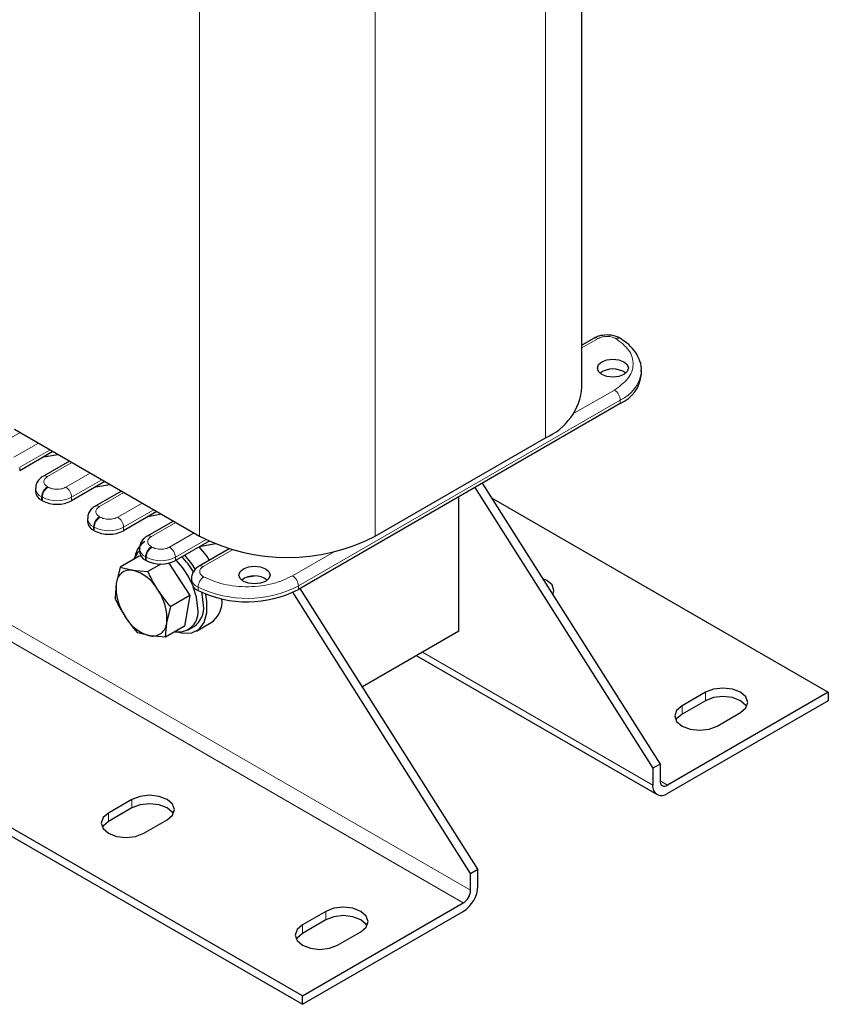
# Model space of a CAD drawing. Header units: millimetres. Extents: x 5 to 418, y 2 to 292.
# Tile 24 of 43: x 283 to 314, y 51 to 89. Entities that reach past the tile are written whole.
import ezdxf

# ---------------------------------------------------------------- set-up
doc = ezdxf.new("R2010")
doc.units = ezdxf.units.MM

msp = doc.modelspace()

# ---------------------------------------------------------------- linework, layer by layer
at = {"color": 7, "linetype": 'Continuous', "lineweight": 25}
for p, q in [((304.4663, 74.618), (304.4663, 97.058)), ((293.6559, 51.0791), (243.3099, 80.1433)), ((243.3099, 79.8166), (293.6559, 50.7525)), ((304.9358, 76.511), (304.4663, 76.2399)), ((306.7655, 75.1241), (306.7655, 75.2548)), ((305.9454, 73.9812), (293.5004, 66.7968)), ((282.5261, 72.9852), (289.682, 68.8542)), ((296.4702, 68.8542), (303.0604, 72.6587)), ((284.011, 72.128), (282.7241, 71.385)), ((283.658, 71.9242), (284.2027, 72.0173)), ((284.6527, 71.7576), (283.6389, 71.1723)), ((286.0192, 70.9687), (284.7322, 70.2257)), ((285.6662, 70.7649), (286.2109, 70.858)), ((300.6122, 70.9024), (307.4869, 60.0434)), ((283.3383, 70.6992), (283.3383, 70.5686)), ((286.6608, 70.5983), (285.6471, 70.013)), ((300.3293, 70.7391), (307.2041, 59.8802)), ((283.6009, 70.2257), (283.5726, 70.242)), ((299.7088, 65.187), (299.7088, 70.3808)), ((300.9705, 70.3364), (313.9923, 62.8191)), ((288.0274, 69.8094), (286.7404, 69.0664)), ((288.2191, 69.6987), (287.6744, 69.6056)), ((285.3465, 69.5399), (285.3465, 69.4093)), ((288.669, 69.439), (287.6552, 68.8537)), ((285.609, 69.0664), (285.5808, 69.0827)), ((290.0541, 68.6607), (288.7486, 67.9071)), ((290.3021, 68.5522), (289.6826, 68.4463)), ((287.3546, 68.3806), (287.3546, 68.25)), ((290.8264, 68.3658), (289.6646, 67.6951)), ((287.3477, 68.0749), (286.6114, 67.6498)), ((287.4229, 68.0633), (287.3477, 68.0749)), ((287.6172, 67.9071), (287.5889, 67.9234)), ((288.1809, 67.7718), (287.6845, 67.4853)), ((288.4879, 67.8067), (289.2984, 66.5579)), ((286.6114, 67.6498), (286.458, 67.0238)), ((286.6114, 67.6498), (287.0922, 67.5354)), ((287.0922, 67.5354), (287.6845, 67.4853)), ((286.458, 67.0238), (286.416, 66.4621)), ((288.8402, 67.264), (288.9011, 67.1701)), ((289.3639, 67.222), (289.3639, 67.0913)), ((291.8046, 67.3064), (291.4754, 67.2501)), ((300.1613, 55.8145), (293.2807, 66.6827)), ((300.4442, 55.9777), (293.5694, 66.8366)), ((289.2984, 66.5579), (288.5622, 66.1329)), ((289.2984, 66.5579), (289.103, 65.3701)), ((288.4088, 65.5068), (288.5622, 66.1329)), ((288.3668, 64.9451), (288.4088, 65.5068)), ((289.5647, 65.1863), (290.1304, 65.5129)), ((287.7745, 64.9952), (287.2937, 65.1097)), ((289.103, 65.3701), (288.3668, 64.9451)), ((289.2384, 65.2289), (289.4647, 65.3595)), ((299.7088, 65.187), (295.9775, 63.033)), ((288.3668, 64.9451), (287.7745, 64.9952)), ((298.0599, 64.2351), (307.3698, 58.8607)), ((313.9923, 62.8191), (307.7698, 59.2269)), ((309.2406, 62.8191), (308.3355, 62.2966)), ((313.9923, 62.8191), (313.9923, 62.4925)), ((313.9923, 62.4925), (307.7698, 58.9003)), ((309.2406, 62.4925), (308.3355, 61.97)), ((309.6931, 61.5128), (310.5982, 62.0353)), ((307.4869, 60.0434), (307.2041, 59.8802)), ((307.2041, 59.8802), (307.2041, 59.2269)), ((307.4869, 60.0434), (307.4869, 59.3902)), ((287.0657, 58.6717), (286.1606, 58.1492)), ((287.0657, 58.3451), (286.1606, 57.8226)), ((287.5182, 57.3655), (288.4233, 57.888)), ((300.1613, 55.8145), (300.4442, 55.9777)), ((300.4442, 55.3245), (300.4442, 55.9777)), ((300.1613, 55.1612), (300.1613, 55.8145)), ((293.6559, 51.0791), (299.8785, 54.6713)), ((294.561, 54.3448), (293.6559, 53.8223)), ((293.6559, 50.7525), (299.8785, 54.3447)), ((294.561, 54.0181), (293.6559, 53.4956)), ((295.0136, 53.0385), (295.9187, 53.561)), ((293.6559, 50.7525), (293.6559, 51.0791))]:
    msp.add_line(p, q, dxfattribs=at)
at = {"color": 7, "linetype": 'Continuous', "lineweight": 18}
for p, q in [((303.0604, 95.8811), (303.0604, 72.6587)), ((296.4702, 92.0766), (296.4702, 68.8542)), ((289.682, 90.6519), (289.682, 68.8542)), ((249.8153, 84.2253), (300.1613, 55.1612)), ((299.8785, 54.6713), (249.5325, 83.7355)), ((304.4663, 76.1317), (305.0958, 76.4951)), ((305.7192, 74.5037), (304.1153, 73.5778)), ((305.9454, 74.1118), (293.5004, 66.9274)), ((305.9454, 73.9812), (305.9454, 74.1118)), ((281.7907, 72.3158), (282.7382, 72.8628)), ((283.4453, 72.4546), (282.4978, 71.9076)), ((282.7241, 71.5156), (283.8979, 72.1933)), ((283.7989, 71.1565), (284.7464, 71.7035)), ((282.7241, 71.385), (282.7241, 71.5156)), ((285.4535, 71.2953), (284.506, 70.7483)), ((284.7322, 70.3563), (285.9061, 71.034)), ((283.8271, 70.7483), (283.7989, 70.7646)), ((285.807, 69.9972), (286.7546, 70.5442)), ((283.6009, 70.3563), (283.5726, 70.3727)), ((283.5726, 70.242), (283.5726, 70.3727)), ((283.6009, 70.3563), (283.6009, 70.2257)), ((284.7322, 70.2257), (284.7322, 70.3563)), ((287.4617, 70.136), (286.5141, 69.589)), ((286.7404, 69.197), (287.9143, 69.8747)), ((285.8353, 69.589), (285.807, 69.6053)), ((287.8152, 68.8379), (288.7627, 69.3849)), ((285.609, 69.197), (285.5808, 69.2134)), ((285.5808, 69.0827), (285.5808, 69.2134)), ((285.609, 69.0664), (285.609, 69.197)), ((286.7404, 69.0664), (286.7404, 69.197)), ((289.4699, 68.9767), (288.5223, 68.4297)), ((288.7486, 68.0377), (289.931, 68.7203)), ((287.8435, 68.4297), (287.8152, 68.446)), ((289.8245, 67.6792), (290.9504, 68.3291)), ((294.878, 68.2452), (293.2741, 67.3193)), ((287.6172, 68.0377), (287.5889, 68.0541)), ((287.5889, 67.9234), (287.5889, 68.0541)), ((287.6172, 67.9071), (287.6172, 68.0377)), ((288.7486, 67.9071), (288.7486, 68.0377)), ((289.6213, 66.752), (289.6213, 66.8826)), ((293.5004, 66.7968), (293.5004, 66.9274)), ((298.2943, 64.3704), (307.2041, 59.2269)), ((309.2406, 62.4925), (309.2406, 62.8191)), ((308.3355, 61.97), (308.3355, 62.2966)), ((307.4869, 59.3902), (307.7698, 59.2269)), ((287.0657, 58.3451), (287.0657, 58.6717)), ((286.1606, 57.8226), (286.1606, 58.1492)), ((294.561, 54.0181), (294.561, 54.3448)), ((293.6559, 53.4956), (293.6559, 53.8223))]:
    msp.add_line(p, q, dxfattribs=at)
at = {"color": 7, "linetype": 'Continuous', "lineweight": 25, "flags": 128}
for points in [[(306.0869, 75.1079), (305.8922, 75.0328), (305.6626, 75.0064), (305.433, 75.0328), (305.2383, 75.1079), (305.1083, 75.2203), (305.0626, 75.3528), (305.1083, 75.4854), (305.2383, 75.5977), (305.433, 75.6728), (305.6626, 75.6992), (305.8922, 75.6728), (306.0869, 75.5977), (306.2169, 75.4854), (306.2626, 75.3528), (306.2169, 75.2203), (306.0869, 75.1079)], [(287.3546, 68.2882), (287.2677, 68.2005), (287.1311, 67.9498)], [(290.0673, 67.9275), (289.946, 68.1084), (289.6691, 68.444)], [(289.5204, 67.5706), (289.3803, 67.7818), (289.1068, 68.1139)], [(292.2276, 67.1071), (292.0329, 67.032), (291.8033, 67.0056), (291.5737, 67.032), (291.379, 67.1071), (291.249, 67.2195), (291.2033, 67.352), (291.249, 67.4846), (291.379, 67.5969), (291.5737, 67.672), (291.8033, 67.6984), (292.0329, 67.672), (292.2276, 67.5969), (292.3576, 67.4846), (292.4033, 67.352), (292.3576, 67.2195), (292.2276, 67.1071)], [(303.3414, 66.5909), (303.384, 66.7542), (303.311, 66.9662), (303.1029, 67.146), (302.9433, 67.2203)], [(289.6113, 66.053), (289.5597, 66.4969), (289.435, 66.9011)], [(289.8375, 66.1837), (289.786, 66.6275), (289.7747, 66.676)], [(303.3414, 66.5909), (303.311, 66.6396), (303.3104, 66.6404)], [(288.8777, 65.1452), (289.0383, 65.1062), (289.3803, 65.1134), (289.6618, 65.2545), (289.8619, 65.519), (289.9658, 65.8872), (289.9658, 66.332), (289.9173, 66.6145)], [(310.5982, 62.0353), (310.8063, 62.2151), (310.8794, 62.4272), (310.8063, 62.6393), (310.5982, 62.8191), (310.2868, 62.9392), (309.9194, 62.9814), (309.552, 62.9392), (309.2406, 62.8191)], [(310.8368, 62.2639), (310.8063, 62.3127), (310.5982, 62.4925), (310.2868, 62.6126), (309.9194, 62.6548), (309.552, 62.6126), (309.2406, 62.4925)], [(308.3355, 62.2966), (308.1274, 62.1168), (308.0543, 61.9047), (308.1274, 61.6926), (308.3355, 61.5128), (308.6469, 61.3927), (309.0143, 61.3505), (309.3817, 61.3927), (309.6931, 61.5128)], [(308.3355, 61.97), (308.1274, 61.7902), (308.0969, 61.7414)], [(288.4233, 57.888), (288.6314, 58.0678), (288.7045, 58.2798), (288.6314, 58.4919), (288.4233, 58.6717), (288.1119, 58.7919), (287.7445, 58.834), (287.3771, 58.7919), (287.0657, 58.6717)], [(288.6619, 58.1165), (288.6314, 58.1653), (288.4233, 58.3451), (288.1119, 58.4652), (287.7445, 58.5074), (287.3771, 58.4652), (287.0657, 58.3451)], [(286.1606, 58.1492), (285.9525, 57.9694), (285.8794, 57.7573), (285.9525, 57.5453), (286.1606, 57.3655), (286.472, 57.2453), (286.8394, 57.2031), (287.2068, 57.2453), (287.5182, 57.3655)], [(286.1606, 57.8226), (285.9525, 57.6428), (285.922, 57.594)], [(295.9187, 53.561), (296.1268, 53.7408), (296.1998, 53.9529), (296.1268, 54.165), (295.9187, 54.3448), (295.6072, 54.4649), (295.2398, 54.5071), (294.8725, 54.4649), (294.561, 54.3448)], [(296.1572, 53.7896), (296.1268, 53.8383), (295.9187, 54.0181), (295.6072, 54.1383), (295.2398, 54.1805), (294.8725, 54.1383), (294.561, 54.0181)], [(293.6559, 53.8223), (293.4478, 53.6425), (293.3747, 53.4304), (293.4478, 53.2183), (293.6559, 53.0385), (293.9674, 52.9184), (294.3347, 52.8762), (294.7021, 52.9184), (295.0136, 53.0385)], [(293.6559, 53.4956), (293.4478, 53.3158), (293.4174, 53.2671)]]:
    msp.add_lwpolyline(points, dxfattribs=at)
at = {"color": 7, "linetype": 'Continuous', "lineweight": 18}
for centre, radius, start, end in [((305.002, 76.3643), 0.161, 54.38242, 114.30712), ((305.8815, 76.3475), 0.168, 63.846, 123.83852), ((305.3774, 75.3885), 1.3974, 293.98607, 353.23408), ((305.4542, 74.0895), 0.4918, 2.60548, 57.39452), ((283.705, 71.0254), 0.1612, 54.40922, 114.00008), ((283.7395, 70.7402), 0.4036, 186.28191, 245.57398), ((284.0639, 70.3503), 0.4918, 122.60548, 177.39452), ((284.0921, 70.334), 0.4918, 122.60548, 177.39452), ((284.241, 70.334), 0.4918, 2.60548, 57.39452), ((284.1666, 71.4481), 1.2296, 242.60967, 297.39033), ((285.7132, 69.8661), 0.1612, 54.40922, 114.00008), ((285.7477, 69.5809), 0.4036, 186.28191, 245.57398), ((286.072, 69.191), 0.4918, 122.60548, 177.39452), ((286.1003, 69.1747), 0.4918, 122.60548, 177.39452), ((286.2492, 69.1747), 0.4918, 2.60548, 57.39452), ((286.1747, 70.2888), 1.2296, 242.60967, 297.39033), ((287.7214, 68.7068), 0.1612, 54.40922, 114.00008), ((287.7559, 68.4216), 0.4036, 186.28191, 245.57398), ((288.0802, 68.0317), 0.4918, 122.60548, 177.39452), ((288.1085, 68.0154), 0.4918, 122.60548, 177.39452), ((288.2573, 68.0154), 0.4918, 2.60548, 57.39452), ((288.1829, 69.1295), 1.2296, 242.60967, 297.39033), ((289.7307, 67.5481), 0.1612, 54.40922, 114.00008), ((289.7585, 67.2537), 0.3957, 184.23593, 249.71104), ((290.1307, 66.862), 0.5098, 124.99154, 177.68183), ((293.0091, 66.9051), 0.4918, 2.60548, 57.39452), ((291.5162, 70.7736), 4.3278, 244.03467, 297.28885)]:
    msp.add_arc(centre, radius, start, end, dxfattribs=at)
at = {"color": 7, "linetype": 'Continuous', "lineweight": 25}
for centre, radius, start, end in [((305.6626, 74.486), 0.8335, 53.59148, 126.40852), ((305.3853, 75.2488), 1.3858, 293.83914, 354.84072), ((302.125, 74.8139), 2.3495, 293.46213, 355.21773), ((283.7386, 70.6085), 0.4024, 185.6948, 245.62534), ((284.1666, 71.3175), 1.2296, 242.60967, 297.39033), ((285.7468, 69.4492), 0.4024, 185.6948, 245.62534), ((286.1747, 70.1582), 1.2296, 242.60967, 297.39033), ((288.0547, 67.9147), 0.884, 123.65692, 169.47223), ((293.0761, 75.3688), 7.3458, 242.48054, 297.51946), ((287.755, 68.2899), 0.4024, 185.6948, 245.62534), ((288.1829, 68.9989), 1.2296, 242.60967, 297.39033), ((286.659, 65.8211), 2.9778, 24.65273, 44.82047), ((286.9195, 65.9823), 2.932, 30.64897, 44.86874), ((287.0027, 66.9974), 0.5454, 80.55547, 177.2257), ((286.6774, 65.9955), 1.5948, 29.3385, 74.92234), ((288.3623, 66.8544), 1.9118, 174.91788, 215.15181), ((289.7592, 67.1238), 0.3966, 184.69617, 249.66164), ((291.8033, 66.4852), 0.8335, 53.59148, 126.40852), ((286.5045, 65.6762), 1.9118, 354.91788, 35.15181), ((291.5162, 70.6429), 4.3278, 244.03467, 297.28885), ((289.5466, 66.3281), 1.0027, 305.6031, 5.52573), ((288.8581, 65.9174), 0.7653, 261.19833, 10.20721), ((288.9528, 66.0875), 0.89, 305.11209, 6.20009), ((288.1894, 66.5351), 1.5948, 209.3385, 254.92234), ((287.864, 65.5332), 0.5454, 260.55547, 357.2257), ((307.549, 59.171), 0.3494, 170.78596, 309.20329), ((307.6594, 59.3622), 0.1747, 170.78596, 309.20329), ((299.216, 55.3804), 1.2294, 302.60548, 357.39452), ((299.5472, 55.1892), 0.6147, 302.60548, 357.39452)]:
    msp.add_arc(centre, radius, start, end, dxfattribs=at)
for points, knots in [([(305.4352, 76.635), (305.3286, 76.6261), (305.1812, 76.6138), (305.019, 76.5575), (304.9636, 76.522), (304.9396, 76.5066)], [0, 0, 0, 0, 0.59790424, 0.82619939, 1, 1, 1, 1]), ([(305.9562, 76.4958), (305.9157, 76.519), (305.8233, 76.5717), (305.6461, 76.6229), (305.5084, 76.6308), (305.4352, 76.635)], [0, 0, 0, 0, 0.268351, 0.6108718, 1, 1, 1, 1]), ([(306.753, 75.2166), (306.7575, 75.2553), (306.7776, 75.4256), (306.6875, 75.7167), (306.4894, 76.0505), (306.2399, 76.3094), (306.0352, 76.4397), (305.9514, 76.4931)], [0, 0, 0, 0, 0.0782857, 0.3444655, 0.5898845, 0.8321067, 1, 1, 1, 1]), ([(283.6427, 71.168), (283.6129, 71.1519), (283.5266, 71.1053), (283.421, 70.9855), (283.3422, 70.8351), (283.3464, 70.7328), (283.348, 70.695)], [0, 0, 0, 0, 0.1672827, 0.4844108, 0.8094957, 1, 1, 1, 1]), ([(285.6509, 70.0087), (285.621, 69.9926), (285.5347, 69.946), (285.4292, 69.8262), (285.3504, 69.6758), (285.3546, 69.5735), (285.3561, 69.5357)], [0, 0, 0, 0, 0.16728272, 0.48441084, 0.80949573, 1, 1, 1, 1]), ([(287.659, 68.8494), (287.6292, 68.8333), (287.5429, 68.7867), (287.4374, 68.6669), (287.3585, 68.5165), (287.3628, 68.4142), (287.3643, 68.3764)], [0, 0, 0, 0, 0.1672827, 0.4844108, 0.8094957, 1, 1, 1, 1]), ([(288.0676, 66.7769), (287.9628, 66.9516), (287.8239, 67.1832), (287.712, 67.4256), (287.6845, 67.4853)], [0, 0, 0, 0, 0.754038, 1, 1, 1, 1]), ([(289.6683, 67.6907), (289.6385, 67.6746), (289.5522, 67.628), (289.4468, 67.5083), (289.3686, 67.3601), (289.3724, 67.2603), (289.3738, 67.2249)], [0, 0, 0, 0, 0.1693291, 0.4903366, 0.8193982, 1, 1, 1, 1]), ([(288.5622, 66.1329), (288.5566, 66.1392), (288.3779, 66.3424), (288.2203, 66.5631), (288.0676, 66.7769)], [0, 0, 0, 0, 0.03111773, 1, 1, 1, 1]), ([(286.7991, 65.7537), (286.6944, 65.9284), (286.5554, 66.16), (286.4436, 66.4024), (286.416, 66.4621)], [0, 0, 0, 0, 0.754038, 1, 1, 1, 1]), ([(287.2937, 65.1097), (287.2882, 65.116), (287.1094, 65.3192), (286.9518, 65.5399), (286.7991, 65.7537)], [0, 0, 0, 0, 0.0311177, 1, 1, 1, 1])]:
    msp.add_open_spline(points, degree=3, knots=knots, dxfattribs=at)
at = {"color": 7, "linetype": 'Continuous', "lineweight": 18}
for points, knots in [([(305.0958, 76.4951), (305.1198, 76.5075), (305.168, 76.5323), (305.2549, 76.5578), (305.3479, 76.5737), (305.4448, 76.578), (305.5413, 76.5715), (305.6332, 76.5535), (305.7183, 76.526), (305.7647, 76.5001), (305.7879, 76.4871)], [0, 0, 0, 0, 0.12492916, 0.24999712, 0.37486129, 0.49999723, 0.62486128, 0.74999711, 0.8749293, 1, 1, 1, 1]), ([(305.7879, 76.4871), (305.9704, 76.3451), (306.3496, 76.0499), (306.5047, 75.4868), (306.3107, 74.9277), (305.9113, 74.6415), (305.7192, 74.5037)], [0, 0, 0, 0, 0.2406183, 0.5, 0.7593817, 1, 1, 1, 1]), ([(283.7989, 70.7646), (283.7607, 70.7919), (283.7019, 70.834), (283.665, 70.904), (283.6549, 70.9605), (283.665, 71.017), (283.7018, 71.0871), (283.7607, 71.1292), (283.7989, 71.1565)], [0, 0, 0, 0, 0.2394429, 0.3695788, 0.4999999, 0.6301358, 0.7605571, 1, 1, 1, 1]), ([(284.506, 70.7483), (284.4587, 70.7263), (284.3858, 70.6923), (284.2645, 70.671), (284.1666, 70.6651), (284.0687, 70.671), (283.9474, 70.6923), (283.8744, 70.7263), (283.8271, 70.7483)], [0, 0, 0, 0, 0.23944295, 0.36957878, 0.49999987, 0.63013583, 0.76055705, 1, 1, 1, 1]), ([(285.807, 69.6053), (285.7689, 69.6326), (285.7101, 69.6747), (285.6732, 69.7447), (285.6631, 69.8012), (285.6732, 69.8577), (285.71, 69.9278), (285.7689, 69.9699), (285.807, 69.9972)], [0, 0, 0, 0, 0.2394429, 0.3695788, 0.4999999, 0.6301358, 0.7605571, 1, 1, 1, 1]), ([(286.5141, 69.589), (286.4669, 69.567), (286.394, 69.533), (286.2726, 69.5117), (286.1748, 69.5058), (286.0769, 69.5117), (285.9555, 69.533), (285.8826, 69.567), (285.8353, 69.589)], [0, 0, 0, 0, 0.2394429, 0.3695788, 0.4999999, 0.6301358, 0.7605571, 1, 1, 1, 1]), ([(287.8152, 68.446), (287.7771, 68.4733), (287.7183, 68.5154), (287.6814, 68.5854), (287.6713, 68.6419), (287.6814, 68.6984), (287.7182, 68.7685), (287.7771, 68.8106), (287.8152, 68.8379)], [0, 0, 0, 0, 0.2394429, 0.3695788, 0.4999999, 0.6301358, 0.7605571, 1, 1, 1, 1]), ([(288.5223, 68.4297), (288.4751, 68.4077), (288.4022, 68.3737), (288.2808, 68.3524), (288.183, 68.3465), (288.0851, 68.3524), (287.9637, 68.3737), (287.8907, 68.4077), (287.8435, 68.4297)], [0, 0, 0, 0, 0.23944295, 0.36957878, 0.49999987, 0.63013583, 0.76055705, 1, 1, 1, 1]), ([(289.8384, 67.2797), (289.816, 67.293), (289.7711, 67.3198), (289.7235, 67.3689), (289.6923, 67.422), (289.6809, 67.4777), (289.6884, 67.5336), (289.7159, 67.5873), (289.76, 67.6375), (289.803, 67.6653), (289.8245, 67.6792)], [0, 0, 0, 0, 0.1249292, 0.2499971, 0.3748613, 0.4999972, 0.6248613, 0.7499971, 0.8749293, 1, 1, 1, 1]), ([(293.2741, 67.3193), (293.0355, 67.2084), (292.5397, 66.9779), (291.5713, 66.8659), (290.5958, 66.9554), (290.0845, 67.1743), (289.8384, 67.2797)], [0, 0, 0, 0, 0.2406183, 0.5, 0.7593817, 1, 1, 1, 1])]:
    msp.add_open_spline(points, degree=3, knots=knots, dxfattribs=at)

doc.saveas('drawing.dxf')
